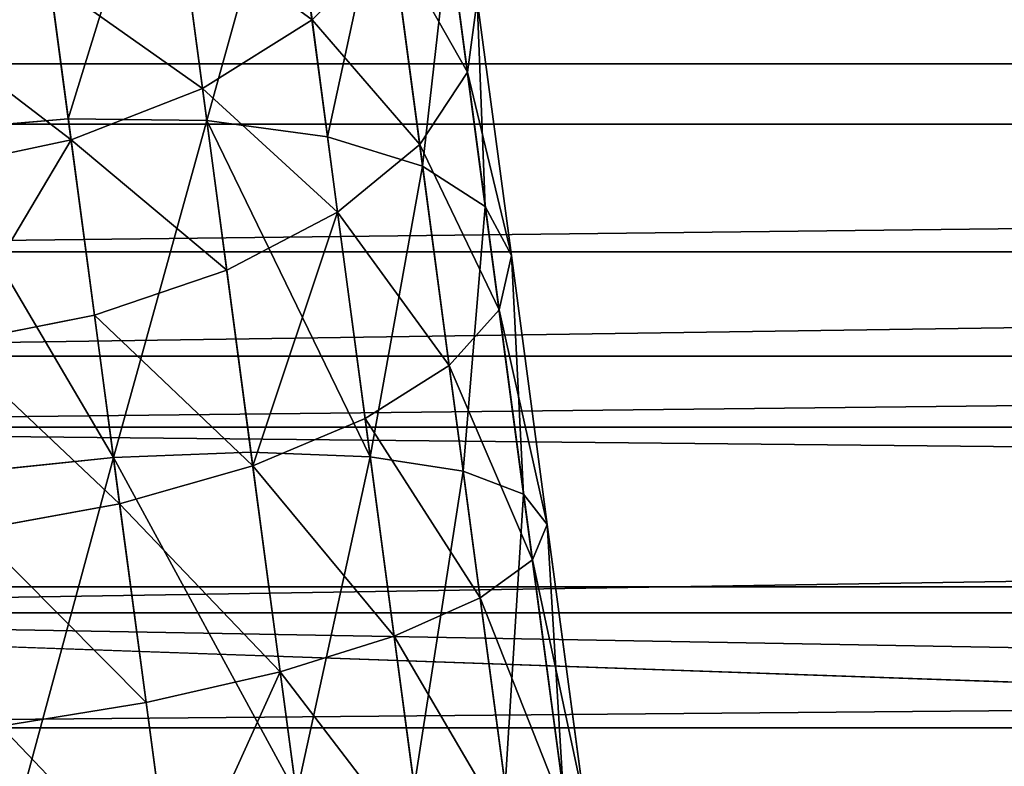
# Model space of a CAD drawing. Header units: metres. Extents: x -0.05 to 0.407, y -0.03 to 0.48.
# Tile 33 of 56: x -0.008 to 0.016, y 0.406 to 0.424. Entities that reach past the tile are written whole.
import ezdxf

# ---------------------------------------------------------------- set-up
doc = ezdxf.new("R2010")
doc.units = ezdxf.units.M
doc.layers.get('0').update_dxf_attribs({"true_color": 0xff5454})
doc.layers.add('assento', color=7, linetype='Continuous', true_color=0xcc4400)

# ---------------------------------------------------------------- blocks, each defined once
blk = doc.blocks.new('Group_15')
for p, q in [((0.059084, 0.050326, 0.197318), (0.059084, 0.050326, -0.197488)), ((0.063264, 0.05031, 0.197319), (0.063264, 0.05031, -0.197488)), ((0.054602, 0.050164, 0.197317), (0.054602, 0.050164, -0.197488)), ((0.067071, 0.050166, 0.19732), (0.067071, 0.050166, -0.197488)), ((0.070432, 0.049944, 0.197321), (0.070432, 0.049944, -0.197488)), ((0.056041, 0.036313, 0.197317), (0.056041, 0.036313, -0.197488)), ((0.061574, 0.036262, 0.197319), (0.061574, 0.036262, -0.197488)), ((0.067689, 0.035987, 0.19732), (0.067689, 0.035987, -0.197488))]:
    blk.add_line(p, q)
mesh = blk.add_polyface()
corners = [(0.054602, 0.050164, -0.197488), (0.059084, 0.050326, 0.197318), (0.059084, 0.050326, -0.197488), (0.054602, 0.050164, 0.197317)]
mesh.append_faces([[corners[k] for k in face] for face in [(0, 1, 2), (1, 0, 3)]], dxfattribs={"vtx0": -1})
mesh = blk.add_polyface()
corners = [(0.059084, 0.050326, -0.197488), (0.063264, 0.05031, 0.197319), (0.063264, 0.05031, -0.197488), (0.059084, 0.050326, 0.197318)]
mesh.append_faces([[corners[k] for k in face] for face in [(0, 1, 2), (1, 0, 3)]], dxfattribs={"vtx0": -1})
mesh = blk.add_polyface()
corners = [(0.063264, 0.05031, 0.197319), (0.067071, 0.050166, -0.197488), (0.063264, 0.05031, -0.197488), (0.067071, 0.050166, 0.19732)]
mesh.append_faces([[corners[k] for k in face] for face in [(0, 1, 2), (1, 0, 3)]], dxfattribs={"vtx0": -1})
mesh = blk.add_polyface()
corners = [(0.049888, 0.049774, 0.197331), (0.054602, 0.050164, -0.197488), (0.049888, 0.049774, -0.197488), (0.054602, 0.050164, 0.197317)]
mesh.append_faces([[corners[k] for k in face] for face in [(0, 1, 2), (1, 0, 3)]], dxfattribs={"vtx0": -1})
mesh = blk.add_polyface()
corners = [(0.067071, 0.050166, -0.197488), (0.070432, 0.049944, 0.197321), (0.070432, 0.049944, -0.197488), (0.067071, 0.050166, 0.19732)]
mesh.append_faces([[corners[k] for k in face] for face in [(0, 1, 2), (1, 0, 3)]], dxfattribs={"vtx0": -1})
mesh = blk.add_polyface()
corners = [(0.070432, 0.049944, -0.197488), (0.073277, 0.049695, 0.197321), (0.073277, 0.049695, -0.197488), (0.070432, 0.049944, 0.197321)]
mesh.append_faces([[corners[k] for k in face] for face in [(0, 1, 2), (1, 0, 3)]], dxfattribs={"vtx0": -1})
mesh = blk.add_polyface()
corners = [(0.056041, 0.036313, -0.197488), (0.051047, 0.036132, 0.197327), (0.051047, 0.036132, -0.197488), (0.056041, 0.036313, 0.197317)]
mesh.append_faces([[corners[k] for k in face] for face in [(0, 1, 2), (1, 0, 3)]], dxfattribs={"vtx0": -1})
mesh = blk.add_polyface()
corners = [(0.061574, 0.036262, 0.197319), (0.056041, 0.036313, -0.197488), (0.061574, 0.036262, -0.197488), (0.056041, 0.036313, 0.197317)]
mesh.append_faces([[corners[k] for k in face] for face in [(0, 1, 2), (1, 0, 3)]], dxfattribs={"vtx0": -1})
mesh = blk.add_polyface()
corners = [(0.067689, 0.035987, 0.19732), (0.061574, 0.036262, -0.197488), (0.067689, 0.035987, -0.197488), (0.061574, 0.036262, 0.197319)]
mesh.append_faces([[corners[k] for k in face] for face in [(0, 1, 2), (1, 0, 3)]], dxfattribs={"vtx0": -1})
mesh = blk.add_polyface()
corners = [(0.074429, 0.035496, -0.197488), (0.067689, 0.035987, 0.19732), (0.067689, 0.035987, -0.197488), (0.074429, 0.035496, -0.000464), (0.074429, 0.035496, 0.197322)]
mesh.append_faces([[corners[k] for k in face] for face in [(0, 1, 2), (1, 3, 4)]], dxfattribs={"vtx0": -1})
mesh.append_faces([[corners[k] for k in face] for face in [(1, 0, 3)]], dxfattribs={"vtx0": -1, "vtx2": -1})
blk = doc.blocks.new('Group_11')
for p, q in [((0.051235, 0.468825, 0.017623), (0.059922, 0.470221, 0.017623)), ((0.051235, 0.468825, 0.017623), (0.051128, 0.469291, 0.014)), ((0.042814, 0.466278, 0.017623), (0.051235, 0.468825, 0.017623)), ((0.05155, 0.467459, 0.021), (0.051235, 0.468825, 0.017623)), ((0.05155, 0.467459, 0.021), (0.060051, 0.468825, 0.021)), ((0.043309, 0.464967, 0.021), (0.05155, 0.467459, 0.021)), ((0.052051, 0.465286, 0.023899), (0.05155, 0.467459, 0.021)), ((0.042814, 0.466278, 0.017623), (0.042645, 0.466725, 0.014)), ((0.052051, 0.465286, 0.023899), (0.060256, 0.466605, 0.023899)), ((0.03481, 0.462625, 0.017623), (0.042814, 0.466278, 0.017623)), ((0.043309, 0.464967, 0.021), (0.042814, 0.466278, 0.017623)), ((0.044096, 0.46288, 0.023899), (0.052051, 0.465286, 0.023899)), ((0.052703, 0.462455, 0.026124), (0.052051, 0.465286, 0.023899)), ((0.035476, 0.461392, 0.021), (0.043309, 0.464967, 0.021)), ((0.044096, 0.46288, 0.023899), (0.043309, 0.464967, 0.021)), ((0.052703, 0.462455, 0.026124), (0.060523, 0.463711, 0.026124)), ((0.036536, 0.45943, 0.023899), (0.044096, 0.46288, 0.023899)), ((0.045123, 0.460162, 0.026124), (0.044096, 0.46288, 0.023899)), ((0.045123, 0.460162, 0.026124), (0.052703, 0.462455, 0.026124)), ((0.053463, 0.459157, 0.027523), (0.052703, 0.462455, 0.026124)), ((0.053463, 0.459157, 0.027523), (0.060834, 0.460341, 0.027523)), ((0.037917, 0.456873, 0.026124), (0.045123, 0.460162, 0.026124)), ((0.046318, 0.456996, 0.027523), (0.045123, 0.460162, 0.026124)), ((0.046318, 0.456996, 0.027523), (0.053463, 0.459157, 0.027523)), ((0.054279, 0.455618, 0.028), (0.053463, 0.459157, 0.027523)), ((0.039526, 0.453896, 0.027523), (0.046318, 0.456996, 0.027523)), ((0.0476, 0.453598, 0.028), (0.046318, 0.456996, 0.027523)), ((0.054279, 0.455618, 0.028), (0.061168, 0.456725, 0.028)), ((0.0476, 0.453598, 0.028), (0.054279, 0.455618, 0.028)), ((0.055095, 0.452079, 0.027523), (0.054279, 0.455618, 0.028)), ((0.041253, 0.450701, 0.028), (0.0476, 0.453598, 0.028)), ((0.048883, 0.4502, 0.027523), (0.0476, 0.453598, 0.028)), ((0.055095, 0.452079, 0.027523), (0.061502, 0.453109, 0.027523)), ((0.048883, 0.4502, 0.027523), (0.055095, 0.452079, 0.027523)), ((0.055855, 0.448781, 0.026124), (0.055095, 0.452079, 0.027523)), ((0.042979, 0.447506, 0.027523), (0.041253, 0.450701, 0.028)), ((0.042979, 0.447506, 0.027523), (0.048883, 0.4502, 0.027523)), ((0.050078, 0.447034, 0.026124), (0.048883, 0.4502, 0.027523)), ((0.055855, 0.448781, 0.026124), (0.061813, 0.449739, 0.026124)), ((0.050078, 0.447034, 0.026124), (0.055855, 0.448781, 0.026124)), ((0.056507, 0.44595, 0.023899), (0.055855, 0.448781, 0.026124)), ((0.037489, 0.444044, 0.027523), (0.042979, 0.447506, 0.027523)), ((0.044588, 0.444528, 0.026124), (0.042979, 0.447506, 0.027523)), ((0.044588, 0.444528, 0.026124), (0.050078, 0.447034, 0.026124)), ((0.051104, 0.444315, 0.023899), (0.050078, 0.447034, 0.026124)), ((0.056507, 0.44595, 0.023899), (0.062081, 0.446845, 0.023899)), ((0.051104, 0.444315, 0.023899), (0.056507, 0.44595, 0.023899)), ((0.057008, 0.443777, 0.021), (0.056507, 0.44595, 0.023899)), ((0.039483, 0.441309, 0.026124), (0.044588, 0.444528, 0.026124)), ((0.045969, 0.441972, 0.023899), (0.044588, 0.444528, 0.026124)), ((0.057008, 0.443777, 0.021), (0.062286, 0.444625, 0.021)), ((0.045969, 0.441972, 0.023899), (0.051104, 0.444315, 0.023899)), ((0.051892, 0.442229, 0.021), (0.051104, 0.444315, 0.023899)), ((0.051892, 0.442229, 0.021), (0.057008, 0.443777, 0.021)), ((0.057323, 0.442411, 0.017623), (0.057008, 0.443777, 0.021)), ((0.057323, 0.442411, 0.017623), (0.062415, 0.443229, 0.017623)), ((0.052387, 0.440918, 0.017623), (0.057323, 0.442411, 0.017623)), ((0.05743, 0.441945, 0.014), (0.057323, 0.442411, 0.017623)), ((0.047029, 0.44001, 0.021), (0.051892, 0.442229, 0.021)), ((0.052387, 0.440918, 0.017623), (0.051892, 0.442229, 0.021)), ((0.041194, 0.438961, 0.023899), (0.045969, 0.441972, 0.023899)), ((0.047029, 0.44001, 0.021), (0.045969, 0.441972, 0.023899)), ((0.041194, 0.438961, 0.023899), (0.039483, 0.441309, 0.026124)), ((0.047695, 0.438776, 0.017623), (0.052387, 0.440918, 0.017623)), ((0.052556, 0.44047, 0.014), (0.052387, 0.440918, 0.017623)), ((0.042508, 0.437159, 0.021), (0.047029, 0.44001, 0.021)), ((0.047695, 0.438776, 0.017623), (0.047029, 0.44001, 0.021)), ((0.036866, 0.435337, 0.023899), (0.041194, 0.438961, 0.023899)), ((0.042508, 0.437159, 0.021), (0.041194, 0.438961, 0.023899)), ((0.043333, 0.436026, 0.017623), (0.047695, 0.438776, 0.017623)), ((0.047923, 0.438356, 0.014), (0.047695, 0.438776, 0.017623)), ((0.038409, 0.433727, 0.021), (0.042508, 0.437159, 0.021)), ((0.043333, 0.436026, 0.017623), (0.042508, 0.437159, 0.021)), ((0.039379, 0.432715, 0.017623), (0.043333, 0.436026, 0.017623)), ((0.043615, 0.435639, 0.014), (0.043333, 0.436026, 0.017623))]:
    blk.add_line(p, q)
mesh = blk.add_polyface()
corners = [(0.051235, 0.468825, 0.017623), (0.059878, 0.470697, 0.014), (0.051128, 0.469291, 0.014), (0.059922, 0.470221, 0.017623)]
mesh.append_faces([[corners[k] for k in face] for face in [(0, 1, 2), (1, 0, 3)]], dxfattribs={"vtx0": -1})
mesh = blk.add_polyface()
corners = [(0.051235, 0.468825, 0.017623), (0.060051, 0.468825, 0.021), (0.059922, 0.470221, 0.017623), (0.05155, 0.467459, 0.021)]
mesh.append_faces([[corners[k] for k in face] for face in [(0, 1, 2), (1, 0, 3)]], dxfattribs={"vtx0": -1})
mesh = blk.add_polyface()
corners = [(0.042645, 0.466725, 0.014), (0.051235, 0.468825, 0.017623), (0.051128, 0.469291, 0.014), (0.042814, 0.466278, 0.017623)]
mesh.append_faces([[corners[k] for k in face] for face in [(0, 1, 2), (1, 0, 3)]], dxfattribs={"vtx0": -1})
mesh = blk.add_polyface()
corners = [(0.043309, 0.464967, 0.021), (0.051235, 0.468825, 0.017623), (0.042814, 0.466278, 0.017623), (0.05155, 0.467459, 0.021)]
mesh.append_faces([[corners[k] for k in face] for face in [(0, 1, 2), (1, 0, 3)]], dxfattribs={"vtx0": -1})
mesh = blk.add_polyface()
corners = [(0.052051, 0.465286, 0.023899), (0.060051, 0.468825, 0.021), (0.05155, 0.467459, 0.021), (0.060256, 0.466605, 0.023899)]
mesh.append_faces([[corners[k] for k in face] for face in [(0, 1, 2), (1, 0, 3)]], dxfattribs={"vtx0": -1})
mesh = blk.add_polyface()
corners = [(0.043309, 0.464967, 0.021), (0.052051, 0.465286, 0.023899), (0.05155, 0.467459, 0.021), (0.044096, 0.46288, 0.023899)]
mesh.append_faces([[corners[k] for k in face] for face in [(0, 1, 2), (1, 0, 3)]], dxfattribs={"vtx0": -1})
mesh = blk.add_polyface()
corners = [(0.03481, 0.462625, 0.017623), (0.042645, 0.466725, 0.014), (0.034582, 0.463046, 0.014), (0.042814, 0.466278, 0.017623)]
mesh.append_faces([[corners[k] for k in face] for face in [(0, 1, 2), (1, 0, 3)]], dxfattribs={"vtx0": -1})
mesh = blk.add_polyface()
corners = [(0.052703, 0.462455, 0.026124), (0.060256, 0.466605, 0.023899), (0.052051, 0.465286, 0.023899), (0.060523, 0.463711, 0.026124)]
mesh.append_faces([[corners[k] for k in face] for face in [(0, 1, 2), (1, 0, 3)]], dxfattribs={"vtx0": -1})
mesh = blk.add_polyface()
corners = [(0.035476, 0.461392, 0.021), (0.042814, 0.466278, 0.017623), (0.03481, 0.462625, 0.017623), (0.043309, 0.464967, 0.021)]
mesh.append_faces([[corners[k] for k in face] for face in [(0, 1, 2), (1, 0, 3)]], dxfattribs={"vtx0": -1})
mesh = blk.add_polyface()
corners = [(0.045123, 0.460162, 0.026124), (0.052051, 0.465286, 0.023899), (0.044096, 0.46288, 0.023899), (0.052703, 0.462455, 0.026124)]
mesh.append_faces([[corners[k] for k in face] for face in [(0, 1, 2), (1, 0, 3)]], dxfattribs={"vtx0": -1})
mesh = blk.add_polyface()
corners = [(0.036536, 0.45943, 0.023899), (0.043309, 0.464967, 0.021), (0.035476, 0.461392, 0.021), (0.044096, 0.46288, 0.023899)]
mesh.append_faces([[corners[k] for k in face] for face in [(0, 1, 2), (1, 0, 3)]], dxfattribs={"vtx0": -1})
mesh = blk.add_polyface()
corners = [(0.053463, 0.459157, 0.027523), (0.060523, 0.463711, 0.026124), (0.052703, 0.462455, 0.026124), (0.060834, 0.460341, 0.027523)]
mesh.append_faces([[corners[k] for k in face] for face in [(0, 1, 2), (1, 0, 3)]], dxfattribs={"vtx0": -1})
mesh = blk.add_polyface()
corners = [(0.037917, 0.456873, 0.026124), (0.044096, 0.46288, 0.023899), (0.036536, 0.45943, 0.023899), (0.045123, 0.460162, 0.026124)]
mesh.append_faces([[corners[k] for k in face] for face in [(0, 1, 2), (1, 0, 3)]], dxfattribs={"vtx0": -1})
mesh = blk.add_polyface()
corners = [(0.046318, 0.456996, 0.027523), (0.052703, 0.462455, 0.026124), (0.045123, 0.460162, 0.026124), (0.053463, 0.459157, 0.027523)]
mesh.append_faces([[corners[k] for k in face] for face in [(0, 1, 2), (1, 0, 3)]], dxfattribs={"vtx0": -1})
mesh = blk.add_polyface()
corners = [(0.054279, 0.455618, 0.028), (0.060834, 0.460341, 0.027523), (0.053463, 0.459157, 0.027523), (0.061168, 0.456725, 0.028)]
mesh.append_faces([[corners[k] for k in face] for face in [(0, 1, 2), (1, 0, 3)]], dxfattribs={"vtx0": -1})
mesh = blk.add_polyface()
corners = [(0.039526, 0.453896, 0.027523), (0.045123, 0.460162, 0.026124), (0.037917, 0.456873, 0.026124), (0.046318, 0.456996, 0.027523)]
mesh.append_faces([[corners[k] for k in face] for face in [(0, 1, 2), (1, 0, 3)]], dxfattribs={"vtx0": -1})
mesh = blk.add_polyface()
corners = [(0.0476, 0.453598, 0.028), (0.053463, 0.459157, 0.027523), (0.046318, 0.456996, 0.027523), (0.054279, 0.455618, 0.028)]
mesh.append_faces([[corners[k] for k in face] for face in [(0, 1, 2), (1, 0, 3)]], dxfattribs={"vtx0": -1})
mesh = blk.add_polyface()
corners = [(0.041253, 0.450701, 0.028), (0.046318, 0.456996, 0.027523), (0.039526, 0.453896, 0.027523), (0.0476, 0.453598, 0.028)]
mesh.append_faces([[corners[k] for k in face] for face in [(0, 1, 2), (1, 0, 3)]], dxfattribs={"vtx0": -1})
mesh = blk.add_polyface()
corners = [(0.055095, 0.452079, 0.027523), (0.061168, 0.456725, 0.028), (0.054279, 0.455618, 0.028), (0.061502, 0.453109, 0.027523)]
mesh.append_faces([[corners[k] for k in face] for face in [(0, 1, 2), (1, 0, 3)]], dxfattribs={"vtx0": -1})
mesh = blk.add_polyface()
corners = [(0.048883, 0.4502, 0.027523), (0.054279, 0.455618, 0.028), (0.0476, 0.453598, 0.028), (0.055095, 0.452079, 0.027523)]
mesh.append_faces([[corners[k] for k in face] for face in [(0, 1, 2), (1, 0, 3)]], dxfattribs={"vtx0": -1})
mesh = blk.add_polyface()
corners = [(0.042979, 0.447506, 0.027523), (0.0476, 0.453598, 0.028), (0.041253, 0.450701, 0.028), (0.048883, 0.4502, 0.027523)]
mesh.append_faces([[corners[k] for k in face] for face in [(0, 1, 2), (1, 0, 3)]], dxfattribs={"vtx0": -1})
mesh = blk.add_polyface()
corners = [(0.055855, 0.448781, 0.026124), (0.061502, 0.453109, 0.027523), (0.055095, 0.452079, 0.027523), (0.061813, 0.449739, 0.026124)]
mesh.append_faces([[corners[k] for k in face] for face in [(0, 1, 2), (1, 0, 3)]], dxfattribs={"vtx0": -1})
mesh = blk.add_polyface()
corners = [(0.050078, 0.447034, 0.026124), (0.055095, 0.452079, 0.027523), (0.048883, 0.4502, 0.027523), (0.055855, 0.448781, 0.026124)]
mesh.append_faces([[corners[k] for k in face] for face in [(0, 1, 2), (1, 0, 3)]], dxfattribs={"vtx0": -1})
mesh = blk.add_polyface()
corners = [(0.037489, 0.444044, 0.027523), (0.041253, 0.450701, 0.028), (0.03535, 0.446979, 0.028), (0.042979, 0.447506, 0.027523)]
mesh.append_faces([[corners[k] for k in face] for face in [(0, 1, 2), (1, 0, 3)]], dxfattribs={"vtx0": -1})
mesh = blk.add_polyface()
corners = [(0.044588, 0.444528, 0.026124), (0.048883, 0.4502, 0.027523), (0.042979, 0.447506, 0.027523), (0.050078, 0.447034, 0.026124)]
mesh.append_faces([[corners[k] for k in face] for face in [(0, 1, 2), (1, 0, 3)]], dxfattribs={"vtx0": -1})
mesh = blk.add_polyface()
corners = [(0.056507, 0.44595, 0.023899), (0.061813, 0.449739, 0.026124), (0.055855, 0.448781, 0.026124), (0.062081, 0.446845, 0.023899)]
mesh.append_faces([[corners[k] for k in face] for face in [(0, 1, 2), (1, 0, 3)]], dxfattribs={"vtx0": -1})
mesh = blk.add_polyface()
corners = [(0.051104, 0.444315, 0.023899), (0.055855, 0.448781, 0.026124), (0.050078, 0.447034, 0.026124), (0.056507, 0.44595, 0.023899)]
mesh.append_faces([[corners[k] for k in face] for face in [(0, 1, 2), (1, 0, 3)]], dxfattribs={"vtx0": -1})
mesh = blk.add_polyface()
corners = [(0.039483, 0.441309, 0.026124), (0.042979, 0.447506, 0.027523), (0.037489, 0.444044, 0.027523), (0.044588, 0.444528, 0.026124)]
mesh.append_faces([[corners[k] for k in face] for face in [(0, 1, 2), (1, 0, 3)]], dxfattribs={"vtx0": -1})
mesh = blk.add_polyface()
corners = [(0.045969, 0.441972, 0.023899), (0.050078, 0.447034, 0.026124), (0.044588, 0.444528, 0.026124), (0.051104, 0.444315, 0.023899)]
mesh.append_faces([[corners[k] for k in face] for face in [(0, 1, 2), (1, 0, 3)]], dxfattribs={"vtx0": -1})
mesh = blk.add_polyface()
corners = [(0.062081, 0.446845, 0.023899), (0.057008, 0.443777, 0.021), (0.062286, 0.444625, 0.021), (0.056507, 0.44595, 0.023899)]
mesh.append_faces([[corners[k] for k in face] for face in [(0, 1, 2), (1, 0, 3)]], dxfattribs={"vtx0": -1})
mesh = blk.add_polyface()
corners = [(0.056507, 0.44595, 0.023899), (0.051892, 0.442229, 0.021), (0.057008, 0.443777, 0.021), (0.051104, 0.444315, 0.023899)]
mesh.append_faces([[corners[k] for k in face] for face in [(0, 1, 2), (1, 0, 3)]], dxfattribs={"vtx0": -1})
mesh = blk.add_polyface()
corners = [(0.041194, 0.438961, 0.023899), (0.044588, 0.444528, 0.026124), (0.039483, 0.441309, 0.026124), (0.045969, 0.441972, 0.023899)]
mesh.append_faces([[corners[k] for k in face] for face in [(0, 1, 2), (1, 0, 3)]], dxfattribs={"vtx0": -1})
mesh = blk.add_polyface()
corners = [(0.062415, 0.443229, 0.017623), (0.057008, 0.443777, 0.021), (0.057323, 0.442411, 0.017623), (0.062286, 0.444625, 0.021)]
mesh.append_faces([[corners[k] for k in face] for face in [(0, 1, 2), (1, 0, 3)]], dxfattribs={"vtx0": -1})
mesh = blk.add_polyface()
corners = [(0.051892, 0.442229, 0.021), (0.045969, 0.441972, 0.023899), (0.047029, 0.44001, 0.021), (0.051104, 0.444315, 0.023899)]
mesh.append_faces([[corners[k] for k in face] for face in [(0, 1, 2), (1, 0, 3)]], dxfattribs={"vtx0": -1})
mesh = blk.add_polyface()
corners = [(0.057008, 0.443777, 0.021), (0.052387, 0.440918, 0.017623), (0.057323, 0.442411, 0.017623), (0.051892, 0.442229, 0.021)]
mesh.append_faces([[corners[k] for k in face] for face in [(0, 1, 2), (1, 0, 3)]], dxfattribs={"vtx0": -1})
mesh = blk.add_polyface()
corners = [(0.062415, 0.443229, 0.017623), (0.05743, 0.441945, 0.014), (0.062459, 0.442753, 0.014), (0.057323, 0.442411, 0.017623)]
mesh.append_faces([[corners[k] for k in face] for face in [(0, 1, 2), (1, 0, 3)]], dxfattribs={"vtx0": -1})
mesh = blk.add_polyface()
corners = [(0.062459, 0.442753, 0.014), (0.057323, 0.442411, 0.010377), (0.062415, 0.443229, 0.010377), (0.05743, 0.441945, 0.014)]
mesh.append_faces([[corners[k] for k in face] for face in [(0, 1, 2), (1, 0, 3)]], dxfattribs={"vtx0": -1})
mesh = blk.add_polyface()
corners = [(0.057323, 0.442411, 0.017623), (0.052556, 0.44047, 0.014), (0.05743, 0.441945, 0.014), (0.052387, 0.440918, 0.017623)]
mesh.append_faces([[corners[k] for k in face] for face in [(0, 1, 2), (1, 0, 3)]], dxfattribs={"vtx0": -1})
mesh = blk.add_polyface()
corners = [(0.051892, 0.442229, 0.021), (0.047695, 0.438776, 0.017623), (0.052387, 0.440918, 0.017623), (0.047029, 0.44001, 0.021)]
mesh.append_faces([[corners[k] for k in face] for face in [(0, 1, 2), (1, 0, 3)]], dxfattribs={"vtx0": -1})
mesh = blk.add_polyface()
corners = [(0.045969, 0.441972, 0.023899), (0.042508, 0.437159, 0.021), (0.047029, 0.44001, 0.021), (0.041194, 0.438961, 0.023899)]
mesh.append_faces([[corners[k] for k in face] for face in [(0, 1, 2), (1, 0, 3)]], dxfattribs={"vtx0": -1})
mesh = blk.add_polyface()
corners = [(0.036866, 0.435337, 0.023899), (0.039483, 0.441309, 0.026124), (0.034855, 0.437435, 0.026124), (0.041194, 0.438961, 0.023899)]
mesh.append_faces([[corners[k] for k in face] for face in [(0, 1, 2), (1, 0, 3)]], dxfattribs={"vtx0": -1})
mesh = blk.add_polyface()
corners = [(0.052387, 0.440918, 0.017623), (0.047923, 0.438356, 0.014), (0.052556, 0.44047, 0.014), (0.047695, 0.438776, 0.017623)]
mesh.append_faces([[corners[k] for k in face] for face in [(0, 1, 2), (1, 0, 3)]], dxfattribs={"vtx0": -1})
mesh = blk.add_polyface()
corners = [(0.047029, 0.44001, 0.021), (0.043333, 0.436026, 0.017623), (0.047695, 0.438776, 0.017623), (0.042508, 0.437159, 0.021)]
mesh.append_faces([[corners[k] for k in face] for face in [(0, 1, 2), (1, 0, 3)]], dxfattribs={"vtx0": -1})
mesh = blk.add_polyface()
corners = [(0.038409, 0.433727, 0.021), (0.041194, 0.438961, 0.023899), (0.036866, 0.435337, 0.023899), (0.042508, 0.437159, 0.021)]
mesh.append_faces([[corners[k] for k in face] for face in [(0, 1, 2), (1, 0, 3)]], dxfattribs={"vtx0": -1})
mesh = blk.add_polyface()
corners = [(0.047923, 0.438356, 0.014), (0.043333, 0.436026, 0.017623), (0.043615, 0.435639, 0.014), (0.047695, 0.438776, 0.017623)]
mesh.append_faces([[corners[k] for k in face] for face in [(0, 1, 2), (1, 0, 3)]], dxfattribs={"vtx0": -1})
mesh = blk.add_polyface()
corners = [(0.042508, 0.437159, 0.021), (0.039379, 0.432715, 0.017623), (0.043333, 0.436026, 0.017623), (0.038409, 0.433727, 0.021)]
mesh.append_faces([[corners[k] for k in face] for face in [(0, 1, 2), (1, 0, 3)]], dxfattribs={"vtx0": -1})
mesh = blk.add_polyface()
corners = [(0.043333, 0.436026, 0.017623), (0.03971, 0.43237, 0.014), (0.043615, 0.435639, 0.014), (0.039379, 0.432715, 0.017623)]
mesh.append_faces([[corners[k] for k in face] for face in [(0, 1, 2), (1, 0, 3)]], dxfattribs={"vtx0": -1})

msp = doc.modelspace()

# ---------------------------------------------------------------- block references
at = {"color": 253, "true_color": 0x999999, "extrusion": (-0.991216, -0.132256, -7.5236e-13), "zscale": -1, "rotation": 5.748522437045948e-12}
msp.add_blockref('Group_11', (-0.461847, 0.00156, -0.0314), dxfattribs=at)
at = {"layer": 'assento', "color": 43, "true_color": 0xd7a969, "extrusion": (-1, 1.64674e-13, -1.03071e-12), "xscale": 1.033560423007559, "rotation": 2.037360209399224e-11}
msp.add_blockref('Group_15', (-0.479627, 0.43717, -0.165238), dxfattribs=at)

doc.saveas('drawing.dxf')
